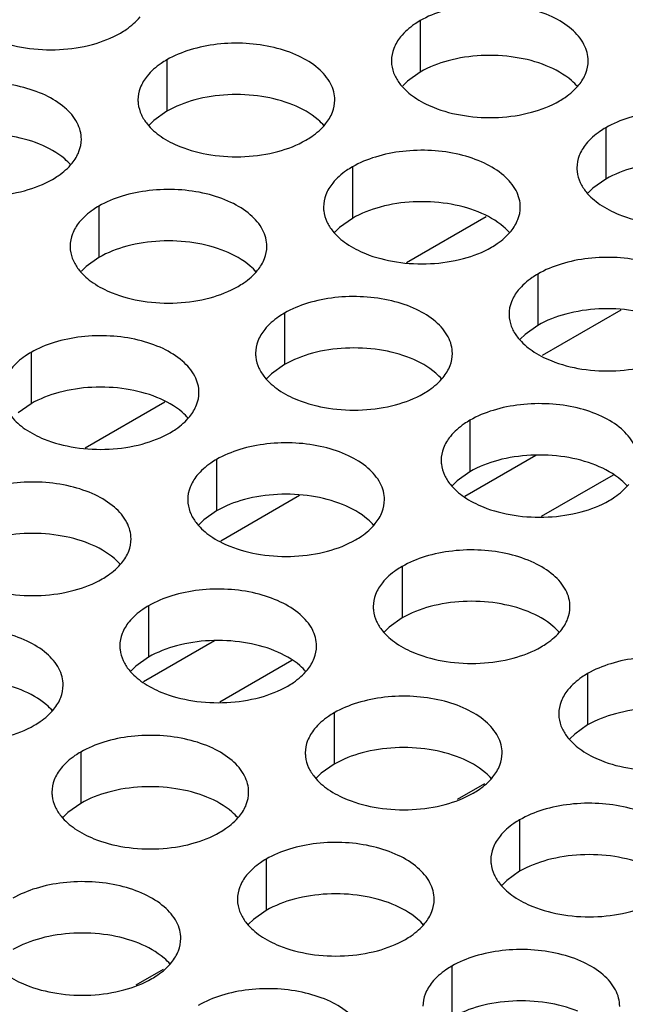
# Model space of a CAD drawing. Header units: inches. Extents: x 0 to 34, y 0 to 22.
# Tile 68 of 155: x 16.908 to 17.062, y 18.823 to 19.073. Entities that reach past the tile are written whole.
import ezdxf

# ---------------------------------------------------------------- set-up
doc = ezdxf.new("R2010")
doc.units = ezdxf.units.IN
doc.header["$LTSCALE"] = 1.87
doc.header["$MEASUREMENT"] = 0
doc.layers.get('0').update_dxf_attribs({"linetype": 'CONTINUOUS'})
doc.layers.add('02___PRT_ALL_AXES', color=7, linetype='CONTINUOUS')

msp = doc.modelspace()

# ---------------------------------------------------------------- linework, layer by layer
at = {"color": 7, "linetype": 'CONTINUOUS'}
for p, q in [((17.00654, 19.01113), (17.02678, 19.02281)), ((17.06099, 18.99902), (17.04099, 18.98747)), ((16.92489, 18.96398), (16.94513, 18.97567)), ((17.03939, 18.96205), (17.02137, 18.95165)), ((17.05902, 18.95706), (17.04075, 18.94651)), ((16.97934, 18.95187), (16.95934, 18.94032)), ((16.95774, 18.91491), (16.93972, 18.90451)), ((16.97737, 18.90991), (16.95911, 18.89937)), ((17.02635, 18.87858), (17.01945, 18.87459)), ((16.9447, 18.83143), (16.9378, 18.82745))]:
    msp.add_line(p, q, dxfattribs=at)
at = {"layer": '02___PRT_ALL_AXES', "color": 7, "linetype": 'CONTINUOUS'}
for p, q in [((17.01003, 19.07259), (17.01003, 19.05952)), ((16.94564, 19.06263), (16.94564, 19.04956)), ((17.01003, 19.05952), (17.00678, 19.05721)), ((17.00678, 19.05721), (17.00557, 19.05602)), ((16.94564, 19.04956), (16.94238, 19.04725)), ((16.94238, 19.04725), (16.94117, 19.04605)), ((17.05717, 19.04537), (17.05717, 19.03231)), ((16.99278, 19.03541), (16.99278, 19.02234)), ((17.05717, 19.03231), (17.05392, 19.02999)), ((17.05392, 19.02999), (17.05271, 19.0288)), ((16.92838, 19.02544), (16.92838, 19.01238)), ((16.99278, 19.02234), (16.98952, 19.02003)), ((16.98952, 19.02003), (16.98831, 19.01884)), ((16.92838, 19.01238), (16.92513, 19.01006)), ((16.92513, 19.01006), (16.92392, 19.00887)), ((17.03992, 19.00819), (17.03992, 18.99513)), ((16.97552, 18.99823), (16.97552, 18.98516)), ((17.03992, 18.99513), (17.03666, 18.99281)), ((17.03666, 18.99281), (17.03545, 18.99162)), ((16.91113, 18.98826), (16.91113, 18.9752)), ((16.97552, 18.98516), (16.97227, 18.98285)), ((16.97227, 18.98285), (16.97106, 18.98166)), ((16.91113, 18.9752), (16.90787, 18.97288)), ((17.02266, 18.97101), (17.02266, 18.95794)), ((16.95827, 18.96105), (16.95827, 18.94798)), ((17.02266, 18.95794), (17.01941, 18.95563)), ((17.01941, 18.95563), (17.0182, 18.95444)), ((16.95827, 18.94798), (16.95501, 18.94567)), ((16.95501, 18.94567), (16.9538, 18.94447)), ((17.00541, 18.93383), (17.00541, 18.92076)), ((16.94101, 18.92386), (16.94101, 18.9108)), ((17.00541, 18.92076), (17.00215, 18.91845)), ((17.00215, 18.91845), (17.00094, 18.91726)), ((16.94101, 18.9108), (16.93776, 18.90848)), ((16.93776, 18.90848), (16.93655, 18.90729)), ((17.05255, 18.90661), (17.05255, 18.89355)), ((16.98815, 18.89665), (16.98815, 18.88358)), ((17.05255, 18.89355), (17.04929, 18.89123)), ((17.04929, 18.89123), (17.04808, 18.89004)), ((16.92376, 18.88668), (16.92376, 18.87362)), ((16.98815, 18.88358), (16.9849, 18.88127)), ((16.9849, 18.88127), (16.98369, 18.88008)), ((16.92376, 18.87362), (16.9205, 18.8713)), ((16.9205, 18.8713), (16.91929, 18.87011)), ((17.03529, 18.86943), (17.03529, 18.85636)), ((16.9709, 18.85947), (16.9709, 18.8464)), ((17.03529, 18.85636), (17.03204, 18.85405)), ((17.03204, 18.85405), (17.03083, 18.85286)), ((16.9709, 18.8464), (16.96764, 18.84409)), ((16.96764, 18.84409), (16.96643, 18.84289)), ((17.01804, 18.83225), (17.01804, 18.81918))]:
    msp.add_line(p, q, dxfattribs=at)
at = {"layer": '02___PRT_ALL_AXES', "color": 3, "linetype": 'CONTINUOUS'}
for points, knots in [([(17.05271, 19.06237), (17.05271, 19.06308), (17.05252, 19.06454), (17.05137, 19.06745), (17.04844, 19.07081), (17.04342, 19.07386), (17.03716, 19.07596), (17.03013, 19.07695), (17.0229, 19.07675), (17.01607, 19.07538), (17.01188, 19.07366), (17.01003, 19.07259)], [0, 0, 0, 0, 0.042883, 0.087524, 0.186914, 0.304219, 0.43794, 0.582356, 0.729558, 0.871282, 1, 1, 1, 1]), ([(16.93385, 19.06943), (16.93435, 19.06972), (16.93618, 19.07087), (16.93784, 19.07231), (16.93883, 19.07354)], [0, 0, 0, 0, 0.268123, 1, 1, 1, 1]), ([(17.01003, 19.07259), (17.00953, 19.0723), (17.0077, 19.07115), (17.00604, 19.06971), (17.00505, 19.06848)], [0, 0, 0, 0, 0.268123, 1, 1, 1, 1]), ([(16.90183, 19.06781), (16.90435, 19.06679), (16.90983, 19.06538), (16.91831, 19.06497), (16.92654, 19.06619), (16.93164, 19.06815), (16.93385, 19.06943)], [0, 0, 0, 0, 0.247189, 0.509885, 0.767301, 1, 1, 1, 1]), ([(16.98831, 19.05241), (16.98831, 19.05312), (16.98812, 19.05458), (16.98697, 19.05749), (16.98405, 19.06085), (16.97903, 19.0639), (16.97276, 19.066), (16.96573, 19.06699), (16.95851, 19.06679), (16.95168, 19.06542), (16.94749, 19.06369), (16.94564, 19.06263)], [0, 0, 0, 0, 0.042883, 0.087524, 0.186914, 0.304219, 0.43794, 0.582356, 0.729558, 0.871282, 1, 1, 1, 1]), ([(17.00505, 19.06848), (17.00433, 19.06759), (17.00315, 19.06567), (17.00271, 19.06345), (17.00271, 19.06239)], [0, 0, 0, 0, 0.520681, 1, 1, 1, 1]), ([(16.94564, 19.06263), (16.94513, 19.06234), (16.94331, 19.06119), (16.94165, 19.05975), (16.94066, 19.05852)], [0, 0, 0, 0, 0.268123, 1, 1, 1, 1]), ([(17.00271, 19.06239), (17.00271, 19.06207), (17.00278, 19.06079), (17.00315, 19.05953), (17.00356, 19.05865)], [0, 0, 0, 0, 0.245663, 1, 1, 1, 1]), ([(17.05037, 19.05628), (17.05109, 19.05717), (17.05226, 19.05909), (17.05271, 19.06131), (17.05271, 19.06237)], [0, 0, 0, 0, 0.520681, 1, 1, 1, 1]), ([(16.92392, 19.04245), (16.92392, 19.04316), (16.92373, 19.04462), (16.92258, 19.04753), (16.91965, 19.05089), (16.91463, 19.05394), (16.90837, 19.05604), (16.90134, 19.05702), (16.89411, 19.05683), (16.88728, 19.05546), (16.88309, 19.05373), (16.88124, 19.05266)], [0, 0, 0, 0, 0.042883, 0.087524, 0.186914, 0.304219, 0.43794, 0.582356, 0.729558, 0.871282, 1, 1, 1, 1]), ([(16.94066, 19.05852), (16.93993, 19.05762), (16.93876, 19.05571), (16.93831, 19.05349), (16.93831, 19.05243)], [0, 0, 0, 0, 0.520681, 1, 1, 1, 1]), ([(17.00356, 19.05865), (17.00395, 19.0578), (17.00533, 19.05567), (17.00864, 19.05279), (17.01169, 19.05124), (17.01337, 19.05056)], [0, 0, 0, 0, 0.215502, 0.580331, 1, 1, 1, 1]), ([(17.04539, 19.05217), (17.04589, 19.05246), (17.04771, 19.05361), (17.04937, 19.05505), (17.05037, 19.05628)], [0, 0, 0, 0, 0.268123, 1, 1, 1, 1]), ([(16.93831, 19.05243), (16.93831, 19.05211), (16.93839, 19.05083), (16.93876, 19.04956), (16.93917, 19.04868)], [0, 0, 0, 0, 0.245663, 1, 1, 1, 1]), ([(16.98597, 19.04632), (16.98669, 19.04721), (16.98787, 19.04913), (16.98831, 19.05135), (16.98831, 19.05241)], [0, 0, 0, 0, 0.520681, 1, 1, 1, 1]), ([(17.01337, 19.05056), (17.01589, 19.04954), (17.02137, 19.04813), (17.02984, 19.04772), (17.03808, 19.04894), (17.04317, 19.0509), (17.04539, 19.05217)], [0, 0, 0, 0, 0.247189, 0.509885, 0.767301, 1, 1, 1, 1]), ([(17.09985, 19.03515), (17.09985, 19.03586), (17.09966, 19.03732), (17.09851, 19.04024), (17.09559, 19.0436), (17.09056, 19.04665), (17.0843, 19.04875), (17.07727, 19.04973), (17.07004, 19.04953), (17.06321, 19.04817), (17.05902, 19.04644), (17.05717, 19.04537)], [0, 0, 0, 0, 0.042883, 0.087524, 0.186914, 0.304219, 0.43794, 0.582356, 0.729558, 0.871282, 1, 1, 1, 1]), ([(16.93917, 19.04868), (16.93956, 19.04784), (16.94094, 19.04571), (16.94425, 19.04283), (16.94729, 19.04127), (16.94897, 19.04059)], [0, 0, 0, 0, 0.215502, 0.580331, 1, 1, 1, 1]), ([(16.98099, 19.04221), (16.98149, 19.0425), (16.98332, 19.04365), (16.98498, 19.04509), (16.98597, 19.04632)], [0, 0, 0, 0, 0.268123, 1, 1, 1, 1]), ([(17.05717, 19.04537), (17.05667, 19.04508), (17.05484, 19.04393), (17.05318, 19.04249), (17.05219, 19.04126)], [0, 0, 0, 0, 0.268123, 1, 1, 1, 1]), ([(16.92158, 19.03636), (16.9223, 19.03725), (16.92347, 19.03917), (16.92392, 19.04139), (16.92392, 19.04245)], [0, 0, 0, 0, 0.520681, 1, 1, 1, 1]), ([(16.94897, 19.04059), (16.95149, 19.03958), (16.95698, 19.03816), (16.96545, 19.03776), (16.97368, 19.03897), (16.97878, 19.04093), (16.98099, 19.04221)], [0, 0, 0, 0, 0.247189, 0.509885, 0.767301, 1, 1, 1, 1]), ([(17.03545, 19.02519), (17.03545, 19.0259), (17.03526, 19.02736), (17.03411, 19.03027), (17.03119, 19.03363), (17.02617, 19.03668), (17.0199, 19.03878), (17.01288, 19.03977), (17.00565, 19.03957), (16.99882, 19.0382), (16.99463, 19.03648), (16.99278, 19.03541)], [0, 0, 0, 0, 0.042883, 0.087524, 0.186914, 0.304219, 0.43794, 0.582356, 0.729558, 0.871282, 1, 1, 1, 1]), ([(17.05219, 19.04126), (17.05147, 19.04037), (17.05029, 19.03845), (17.04985, 19.03623), (17.04985, 19.03517)], [0, 0, 0, 0, 0.520681, 1, 1, 1, 1]), ([(16.9166, 19.03225), (16.9171, 19.03254), (16.91892, 19.03369), (16.92058, 19.03513), (16.92158, 19.03636)], [0, 0, 0, 0, 0.268123, 1, 1, 1, 1]), ([(16.99278, 19.03541), (16.99228, 19.03512), (16.99045, 19.03397), (16.98879, 19.03253), (16.9878, 19.0313)], [0, 0, 0, 0, 0.268123, 1, 1, 1, 1]), ([(17.04985, 19.03517), (17.04985, 19.03486), (17.04992, 19.03357), (17.05029, 19.03231), (17.0507, 19.03143)], [0, 0, 0, 0, 0.245663, 1, 1, 1, 1]), ([(16.88458, 19.03063), (16.8871, 19.02961), (16.89258, 19.0282), (16.90105, 19.02779), (16.90929, 19.02901), (16.91438, 19.03097), (16.9166, 19.03225)], [0, 0, 0, 0, 0.247189, 0.509885, 0.767301, 1, 1, 1, 1]), ([(16.97106, 19.01523), (16.97106, 19.01594), (16.97087, 19.0174), (16.96972, 19.02031), (16.9668, 19.02367), (16.96177, 19.02672), (16.95551, 19.02882), (16.94848, 19.02981), (16.94125, 19.02961), (16.93442, 19.02824), (16.93023, 19.02651), (16.92838, 19.02544)], [0, 0, 0, 0, 0.042883, 0.087524, 0.186914, 0.304219, 0.43794, 0.582356, 0.729558, 0.871282, 1, 1, 1, 1]), ([(16.9878, 19.0313), (16.98707, 19.03041), (16.9859, 19.02849), (16.98546, 19.02627), (16.98545, 19.02521)], [0, 0, 0, 0, 0.520681, 1, 1, 1, 1]), ([(17.0507, 19.03143), (17.05109, 19.03058), (17.05247, 19.02845), (17.05578, 19.02558), (17.05883, 19.02402), (17.06051, 19.02334)], [0, 0, 0, 0, 0.215502, 0.580331, 1, 1, 1, 1]), ([(16.92838, 19.02544), (16.92788, 19.02516), (16.92605, 19.02401), (16.92439, 19.02257), (16.9234, 19.02134)], [0, 0, 0, 0, 0.268123, 1, 1, 1, 1]), ([(16.98545, 19.02521), (16.98545, 19.02489), (16.98553, 19.02361), (16.9859, 19.02234), (16.98631, 19.02146)], [0, 0, 0, 0, 0.245663, 1, 1, 1, 1]), ([(17.03311, 19.0191), (17.03383, 19.01999), (17.03501, 19.02191), (17.03545, 19.02413), (17.03545, 19.02519)], [0, 0, 0, 0, 0.520681, 1, 1, 1, 1]), ([(17.06051, 19.02334), (17.06303, 19.02232), (17.06851, 19.02091), (17.07698, 19.0205), (17.08522, 19.02172), (17.09031, 19.02368), (17.09253, 19.02496)], [0, 0, 0, 0, 0.247189, 0.509885, 0.767301, 1, 1, 1, 1]), ([(16.9234, 19.02134), (16.92268, 19.02044), (16.9215, 19.01853), (16.92106, 19.01631), (16.92106, 19.01525)], [0, 0, 0, 0, 0.520681, 1, 1, 1, 1]), ([(16.98631, 19.02146), (16.9867, 19.02062), (16.98808, 19.01849), (16.99139, 19.01561), (16.99443, 19.01406), (16.99611, 19.01338)], [0, 0, 0, 0, 0.215502, 0.580331, 1, 1, 1, 1]), ([(17.02813, 19.01499), (17.02863, 19.01528), (17.03046, 19.01643), (17.03212, 19.01787), (17.03311, 19.0191)], [0, 0, 0, 0, 0.268123, 1, 1, 1, 1]), ([(16.92106, 19.01525), (16.92106, 19.01493), (16.92113, 19.01365), (16.9215, 19.01238), (16.92191, 19.0115)], [0, 0, 0, 0, 0.245663, 1, 1, 1, 1]), ([(16.96872, 19.00914), (16.96944, 19.01003), (16.97061, 19.01195), (16.97106, 19.01417), (16.97106, 19.01523)], [0, 0, 0, 0, 0.520681, 1, 1, 1, 1]), ([(16.99611, 19.01338), (16.99863, 19.01236), (17.00412, 19.01095), (17.01259, 19.01054), (17.02082, 19.01176), (17.02592, 19.01371), (17.02813, 19.01499)], [0, 0, 0, 0, 0.247189, 0.509885, 0.767301, 1, 1, 1, 1]), ([(17.08259, 18.99797), (17.08259, 18.99868), (17.08241, 19.00014), (17.08125, 19.00305), (17.07833, 19.00642), (17.07331, 19.00946), (17.06704, 19.01156), (17.06002, 19.01255), (17.05279, 19.01235), (17.04596, 19.01099), (17.04177, 19.00926), (17.03992, 19.00819)], [0, 0, 0, 0, 0.042883, 0.087524, 0.186914, 0.304219, 0.43794, 0.582356, 0.729558, 0.871282, 1, 1, 1, 1]), ([(16.92191, 19.0115), (16.9223, 19.01066), (16.92368, 19.00853), (16.92699, 19.00565), (16.93004, 19.00409), (16.93172, 19.00341)], [0, 0, 0, 0, 0.215502, 0.580331, 1, 1, 1, 1]), ([(16.96374, 19.00503), (16.96424, 19.00532), (16.96606, 19.00647), (16.96772, 19.00791), (16.96872, 19.00914)], [0, 0, 0, 0, 0.268123, 1, 1, 1, 1]), ([(17.03992, 19.00819), (17.03942, 19.0079), (17.03759, 19.00675), (17.03593, 19.00531), (17.03494, 19.00408)], [0, 0, 0, 0, 0.268123, 1, 1, 1, 1]), ([(16.93172, 19.00341), (16.93424, 19.0024), (16.93972, 19.00098), (16.94819, 19.00057), (16.95643, 19.00179), (16.96152, 19.00375), (16.96374, 19.00503)], [0, 0, 0, 0, 0.247189, 0.509885, 0.767301, 1, 1, 1, 1]), ([(17.03494, 19.00408), (17.03421, 19.00319), (17.03304, 19.00127), (17.0326, 18.99905), (17.0326, 18.99799)], [0, 0, 0, 0, 0.520681, 1, 1, 1, 1]), ([(17.0182, 18.98801), (17.0182, 18.98872), (17.01801, 18.99018), (17.01686, 18.99309), (17.01394, 18.99645), (17.00891, 18.9995), (17.00265, 19.0016), (16.99562, 19.00259), (16.98839, 19.00239), (16.98156, 19.00102), (16.97737, 18.99929), (16.97552, 18.99823)], [0, 0, 0, 0, 0.042883, 0.087524, 0.186914, 0.304219, 0.43794, 0.582356, 0.729558, 0.871282, 1, 1, 1, 1]), ([(16.97552, 18.99823), (16.97502, 18.99794), (16.97319, 18.99679), (16.97153, 18.99535), (16.97054, 18.99412)], [0, 0, 0, 0, 0.268123, 1, 1, 1, 1]), ([(17.0326, 18.99799), (17.0326, 18.99768), (17.03267, 18.99639), (17.03304, 18.99513), (17.03345, 18.99425)], [0, 0, 0, 0, 0.245663, 1, 1, 1, 1]), ([(16.97054, 18.99412), (16.96982, 18.99323), (16.96864, 18.99131), (16.9682, 18.98909), (16.9682, 18.98803)], [0, 0, 0, 0, 0.520681, 1, 1, 1, 1]), ([(17.03345, 18.99425), (17.03384, 18.9934), (17.03522, 18.99127), (17.03853, 18.9884), (17.04157, 18.98684), (17.04326, 18.98616)], [0, 0, 0, 0, 0.215502, 0.580331, 1, 1, 1, 1]), ([(16.9538, 18.97805), (16.9538, 18.97876), (16.95362, 18.98022), (16.95246, 18.98313), (16.94954, 18.98649), (16.94452, 18.98954), (16.93825, 18.99164), (16.93123, 18.99263), (16.924, 18.99243), (16.91717, 18.99106), (16.91298, 18.98933), (16.91113, 18.98826)], [0, 0, 0, 0, 0.042883, 0.087524, 0.186914, 0.304219, 0.43794, 0.582356, 0.729558, 0.871282, 1, 1, 1, 1]), ([(16.91113, 18.98826), (16.91063, 18.98797), (16.9088, 18.98683), (16.90714, 18.98539), (16.90615, 18.98416)], [0, 0, 0, 0, 0.268123, 1, 1, 1, 1]), ([(16.9682, 18.98803), (16.9682, 18.98771), (16.96827, 18.98643), (16.96864, 18.98516), (16.96905, 18.98428)], [0, 0, 0, 0, 0.245663, 1, 1, 1, 1]), ([(17.01586, 18.98192), (17.01658, 18.98281), (17.01776, 18.98473), (17.0182, 18.98695), (17.0182, 18.98801)], [0, 0, 0, 0, 0.520681, 1, 1, 1, 1]), ([(17.04326, 18.98616), (17.04577, 18.98514), (17.05126, 18.98373), (17.05973, 18.98332), (17.06796, 18.98454), (17.07306, 18.9865), (17.07527, 18.98777)], [0, 0, 0, 0, 0.247189, 0.509885, 0.767301, 1, 1, 1, 1]), ([(16.96905, 18.98428), (16.96944, 18.98344), (16.97082, 18.98131), (16.97413, 18.97843), (16.97718, 18.97688), (16.97886, 18.9762)], [0, 0, 0, 0, 0.215502, 0.580331, 1, 1, 1, 1]), ([(17.01088, 18.97781), (17.01138, 18.9781), (17.0132, 18.97925), (17.01486, 18.98069), (17.01586, 18.98192)], [0, 0, 0, 0, 0.268123, 1, 1, 1, 1]), ([(16.95146, 18.97196), (16.95218, 18.97285), (16.95336, 18.97477), (16.9538, 18.97699), (16.9538, 18.97805)], [0, 0, 0, 0, 0.520681, 1, 1, 1, 1]), ([(16.97886, 18.9762), (16.98138, 18.97518), (16.98686, 18.97377), (16.99533, 18.97336), (17.00357, 18.97458), (17.00866, 18.97653), (17.01088, 18.97781)], [0, 0, 0, 0, 0.247189, 0.509885, 0.767301, 1, 1, 1, 1]), ([(16.90466, 18.97432), (16.90505, 18.97348), (16.90643, 18.97134), (16.90974, 18.96847), (16.91278, 18.96691), (16.91446, 18.96623)], [0, 0, 0, 0, 0.215502, 0.580331, 1, 1, 1, 1]), ([(17.06534, 18.96079), (17.06534, 18.9615), (17.06515, 18.96296), (17.064, 18.96587), (17.06108, 18.96923), (17.05606, 18.97228), (17.04979, 18.97438), (17.04276, 18.97537), (17.03554, 18.97517), (17.0287, 18.9738), (17.02451, 18.97208), (17.02266, 18.97101)], [0, 0, 0, 0, 0.042883, 0.087524, 0.186914, 0.304219, 0.43794, 0.582356, 0.729558, 0.871282, 1, 1, 1, 1]), ([(16.94648, 18.96785), (16.94698, 18.96814), (16.94881, 18.96929), (16.95047, 18.97073), (16.95146, 18.97196)], [0, 0, 0, 0, 0.268123, 1, 1, 1, 1]), ([(17.02266, 18.97101), (17.02216, 18.97072), (17.02034, 18.96957), (17.01868, 18.96813), (17.01768, 18.9669)], [0, 0, 0, 0, 0.268123, 1, 1, 1, 1]), ([(16.91446, 18.96623), (16.91698, 18.96521), (16.92247, 18.9638), (16.93094, 18.96339), (16.93917, 18.96461), (16.94427, 18.96657), (16.94648, 18.96785)], [0, 0, 0, 0, 0.247189, 0.509885, 0.767301, 1, 1, 1, 1]), ([(17.01768, 18.9669), (17.01696, 18.96601), (17.01578, 18.96409), (17.01534, 18.96187), (17.01534, 18.96081)], [0, 0, 0, 0, 0.520681, 1, 1, 1, 1]), ([(17.00094, 18.95083), (17.00094, 18.95154), (17.00076, 18.953), (16.9996, 18.95591), (16.99668, 18.95927), (16.99166, 18.96232), (16.98539, 18.96442), (16.97837, 18.96541), (16.97114, 18.96521), (16.96431, 18.96384), (16.96012, 18.96211), (16.95827, 18.96105)], [0, 0, 0, 0, 0.042883, 0.087524, 0.186914, 0.304219, 0.43794, 0.582356, 0.729558, 0.871282, 1, 1, 1, 1]), ([(16.95827, 18.96105), (16.95777, 18.96076), (16.95594, 18.95961), (16.95428, 18.95817), (16.95329, 18.95694)], [0, 0, 0, 0, 0.268123, 1, 1, 1, 1]), ([(17.01534, 18.96081), (17.01534, 18.96049), (17.01541, 18.95921), (17.01578, 18.95795), (17.01619, 18.95706)], [0, 0, 0, 0, 0.245663, 1, 1, 1, 1]), ([(16.95329, 18.95694), (16.95256, 18.95604), (16.95139, 18.95413), (16.95095, 18.95191), (16.95095, 18.95085)], [0, 0, 0, 0, 0.520681, 1, 1, 1, 1]), ([(17.01619, 18.95706), (17.01658, 18.95622), (17.01796, 18.95409), (17.02127, 18.95121), (17.02432, 18.94966), (17.026, 18.94898)], [0, 0, 0, 0, 0.215502, 0.580331, 1, 1, 1, 1]), ([(16.93655, 18.94087), (16.93655, 18.94158), (16.93636, 18.94304), (16.93521, 18.94595), (16.93229, 18.94931), (16.92727, 18.95236), (16.921, 18.95446), (16.91397, 18.95544), (16.90674, 18.95525), (16.89991, 18.95388), (16.89572, 18.95215), (16.89387, 18.95108)], [0, 0, 0, 0, 0.042883, 0.087524, 0.186914, 0.304219, 0.43794, 0.582356, 0.729558, 0.871282, 1, 1, 1, 1]), ([(17.05802, 18.95059), (17.05852, 18.95088), (17.06034, 18.95203), (17.062, 18.95347), (17.063, 18.9547)], [0, 0, 0, 0, 0.268123, 1, 1, 1, 1]), ([(16.95095, 18.95085), (16.95095, 18.95053), (16.95102, 18.94925), (16.95139, 18.94798), (16.9518, 18.9471)], [0, 0, 0, 0, 0.245663, 1, 1, 1, 1]), ([(16.9986, 18.94474), (16.99933, 18.94563), (17.0005, 18.94755), (17.00094, 18.94977), (17.00094, 18.95083)], [0, 0, 0, 0, 0.520681, 1, 1, 1, 1]), ([(17.026, 18.94898), (17.02852, 18.94796), (17.034, 18.94655), (17.04247, 18.94614), (17.05071, 18.94736), (17.0558, 18.94932), (17.05802, 18.95059)], [0, 0, 0, 0, 0.247189, 0.509885, 0.767301, 1, 1, 1, 1]), ([(16.9518, 18.9471), (16.95219, 18.94626), (16.95357, 18.94413), (16.95688, 18.94125), (16.95992, 18.93969), (16.96161, 18.93901)], [0, 0, 0, 0, 0.215502, 0.580331, 1, 1, 1, 1]), ([(16.99362, 18.94063), (16.99412, 18.94092), (16.99595, 18.94207), (16.99761, 18.94351), (16.9986, 18.94474)], [0, 0, 0, 0, 0.268123, 1, 1, 1, 1]), ([(16.93421, 18.93478), (16.93493, 18.93567), (16.93611, 18.93759), (16.93655, 18.93981), (16.93655, 18.94087)], [0, 0, 0, 0, 0.520681, 1, 1, 1, 1]), ([(16.96161, 18.93901), (16.96412, 18.938), (16.96961, 18.93658), (16.97808, 18.93618), (16.98631, 18.93739), (16.99141, 18.93935), (16.99362, 18.94063)], [0, 0, 0, 0, 0.247189, 0.509885, 0.767301, 1, 1, 1, 1]), ([(17.04808, 18.92361), (17.04808, 18.92432), (17.0479, 18.92578), (17.04675, 18.92869), (17.04382, 18.93205), (17.0388, 18.9351), (17.03253, 18.9372), (17.02551, 18.93819), (17.01828, 18.93799), (17.01145, 18.93662), (17.00726, 18.9349), (17.00541, 18.93383)], [0, 0, 0, 0, 0.042883, 0.087524, 0.186914, 0.304219, 0.43794, 0.582356, 0.729558, 0.871282, 1, 1, 1, 1]), ([(16.92923, 18.93067), (16.92973, 18.93096), (16.93155, 18.93211), (16.93321, 18.93355), (16.93421, 18.93478)], [0, 0, 0, 0, 0.268123, 1, 1, 1, 1]), ([(17.00541, 18.93383), (17.00491, 18.93354), (17.00308, 18.93239), (17.00142, 18.93095), (17.00043, 18.92972)], [0, 0, 0, 0, 0.268123, 1, 1, 1, 1]), ([(16.89721, 18.92905), (16.89973, 18.92803), (16.90521, 18.92662), (16.91368, 18.92621), (16.92192, 18.92743), (16.92701, 18.92939), (16.92923, 18.93067)], [0, 0, 0, 0, 0.247189, 0.509885, 0.767301, 1, 1, 1, 1]), ([(17.00043, 18.92972), (16.9997, 18.92883), (16.99853, 18.92691), (16.99809, 18.92469), (16.99809, 18.92363)], [0, 0, 0, 0, 0.520681, 1, 1, 1, 1]), ([(16.98369, 18.91365), (16.98369, 18.91436), (16.9835, 18.91582), (16.98235, 18.91873), (16.97943, 18.92209), (16.97441, 18.92514), (16.96814, 18.92724), (16.96111, 18.92823), (16.95389, 18.92803), (16.94706, 18.92666), (16.94286, 18.92493), (16.94101, 18.92386)], [0, 0, 0, 0, 0.042883, 0.087524, 0.186914, 0.304219, 0.43794, 0.582356, 0.729558, 0.871282, 1, 1, 1, 1]), ([(16.94101, 18.92386), (16.94051, 18.92357), (16.93869, 18.92243), (16.93703, 18.92099), (16.93603, 18.91976)], [0, 0, 0, 0, 0.268123, 1, 1, 1, 1]), ([(16.99809, 18.92363), (16.99809, 18.92331), (16.99816, 18.92203), (16.99853, 18.92076), (16.99894, 18.91988)], [0, 0, 0, 0, 0.245663, 1, 1, 1, 1]), ([(17.04574, 18.91752), (17.04647, 18.91841), (17.04764, 18.92033), (17.04808, 18.92255), (17.04808, 18.92361)], [0, 0, 0, 0, 0.520681, 1, 1, 1, 1]), ([(16.93603, 18.91976), (16.93531, 18.91886), (16.93413, 18.91695), (16.93369, 18.91473), (16.93369, 18.91367)], [0, 0, 0, 0, 0.520681, 1, 1, 1, 1]), ([(16.99894, 18.91988), (16.99933, 18.91904), (17.00071, 18.91691), (17.00402, 18.91403), (17.00706, 18.91248), (17.00875, 18.9118)], [0, 0, 0, 0, 0.215502, 0.580331, 1, 1, 1, 1]), ([(16.91929, 18.90369), (16.91929, 18.9044), (16.91911, 18.90586), (16.91796, 18.90877), (16.91503, 18.91213), (16.91001, 18.91518), (16.90374, 18.91728), (16.89672, 18.91826), (16.88949, 18.91807), (16.88266, 18.9167), (16.87847, 18.91497), (16.87662, 18.9139)], [0, 0, 0, 0, 0.042883, 0.087524, 0.186914, 0.304219, 0.43794, 0.582356, 0.729558, 0.871282, 1, 1, 1, 1]), ([(17.04076, 18.91341), (17.04126, 18.9137), (17.04309, 18.91485), (17.04475, 18.91629), (17.04574, 18.91752)], [0, 0, 0, 0, 0.268123, 1, 1, 1, 1]), ([(16.93369, 18.91367), (16.93369, 18.91335), (16.93376, 18.91207), (16.93413, 18.9108), (16.93454, 18.90992)], [0, 0, 0, 0, 0.245663, 1, 1, 1, 1]), ([(16.98135, 18.90756), (16.98207, 18.90845), (16.98325, 18.91037), (16.98369, 18.91259), (16.98369, 18.91365)], [0, 0, 0, 0, 0.520681, 1, 1, 1, 1]), ([(17.00875, 18.9118), (17.01126, 18.91078), (17.01675, 18.90937), (17.02522, 18.90896), (17.03345, 18.91018), (17.03855, 18.91213), (17.04076, 18.91341)], [0, 0, 0, 0, 0.247189, 0.509885, 0.767301, 1, 1, 1, 1]), ([(16.93454, 18.90992), (16.93493, 18.90908), (16.93631, 18.90694), (16.93962, 18.90407), (16.94267, 18.90251), (16.94435, 18.90183)], [0, 0, 0, 0, 0.215502, 0.580331, 1, 1, 1, 1]), ([(17.09522, 18.89639), (17.09523, 18.8971), (17.09504, 18.89856), (17.09389, 18.90147), (17.09096, 18.90484), (17.08594, 18.90788), (17.07967, 18.90998), (17.07265, 18.91097), (17.06542, 18.91077), (17.05859, 18.90941), (17.0544, 18.90768), (17.05255, 18.90661)], [0, 0, 0, 0, 0.042883, 0.087524, 0.186914, 0.304219, 0.43794, 0.582356, 0.729558, 0.871282, 1, 1, 1, 1]), ([(16.97637, 18.90345), (16.97687, 18.90374), (16.97869, 18.90489), (16.98035, 18.90633), (16.98135, 18.90756)], [0, 0, 0, 0, 0.268123, 1, 1, 1, 1]), ([(17.05255, 18.90661), (17.05205, 18.90632), (17.05022, 18.90517), (17.04856, 18.90373), (17.04757, 18.9025)], [0, 0, 0, 0, 0.268123, 1, 1, 1, 1]), ([(16.91695, 18.89759), (16.91768, 18.89849), (16.91885, 18.9004), (16.91929, 18.90263), (16.91929, 18.90369)], [0, 0, 0, 0, 0.520681, 1, 1, 1, 1]), ([(16.94435, 18.90183), (16.94687, 18.90082), (16.95235, 18.8994), (16.96082, 18.89899), (16.96906, 18.90021), (16.97415, 18.90217), (16.97637, 18.90345)], [0, 0, 0, 0, 0.247189, 0.509885, 0.767301, 1, 1, 1, 1]), ([(17.04757, 18.9025), (17.04685, 18.90161), (17.04567, 18.89969), (17.04523, 18.89747), (17.04523, 18.89641)], [0, 0, 0, 0, 0.520681, 1, 1, 1, 1]), ([(17.03083, 18.88643), (17.03083, 18.88714), (17.03064, 18.8886), (17.02949, 18.89151), (17.02657, 18.89487), (17.02155, 18.89792), (17.01528, 18.90002), (17.00825, 18.90101), (17.00103, 18.90081), (16.9942, 18.89944), (16.99, 18.89771), (16.98815, 18.89665)], [0, 0, 0, 0, 0.042883, 0.087524, 0.186914, 0.304219, 0.43794, 0.582356, 0.729558, 0.871282, 1, 1, 1, 1]), ([(16.91197, 18.89349), (16.91247, 18.89378), (16.9143, 18.89492), (16.91596, 18.89637), (16.91695, 18.89759)], [0, 0, 0, 0, 0.268123, 1, 1, 1, 1]), ([(16.98815, 18.89665), (16.98765, 18.89636), (16.98583, 18.89521), (16.98417, 18.89377), (16.98317, 18.89254)], [0, 0, 0, 0, 0.268123, 1, 1, 1, 1]), ([(17.04523, 18.89641), (17.04523, 18.8961), (17.0453, 18.89481), (17.04567, 18.89355), (17.04608, 18.89267)], [0, 0, 0, 0, 0.245663, 1, 1, 1, 1]), ([(16.87996, 18.89187), (16.88247, 18.89085), (16.88796, 18.88944), (16.89643, 18.88903), (16.90466, 18.89025), (16.90976, 18.89221), (16.91197, 18.89349)], [0, 0, 0, 0, 0.247189, 0.509885, 0.767301, 1, 1, 1, 1]), ([(16.98317, 18.89254), (16.98245, 18.89165), (16.98127, 18.88973), (16.98083, 18.88751), (16.98083, 18.88645)], [0, 0, 0, 0, 0.520681, 1, 1, 1, 1]), ([(17.04608, 18.89267), (17.04647, 18.89182), (17.04785, 18.88969), (17.05116, 18.88682), (17.0542, 18.88526), (17.05589, 18.88458)], [0, 0, 0, 0, 0.215502, 0.580331, 1, 1, 1, 1]), ([(16.96643, 18.87647), (16.96643, 18.87718), (16.96625, 18.87864), (16.9651, 18.88155), (16.96217, 18.88491), (16.95715, 18.88796), (16.95088, 18.89006), (16.94386, 18.89105), (16.93663, 18.89085), (16.9298, 18.88948), (16.92561, 18.88775), (16.92376, 18.88668)], [0, 0, 0, 0, 0.042883, 0.087524, 0.186914, 0.304219, 0.43794, 0.582356, 0.729558, 0.871282, 1, 1, 1, 1]), ([(16.92376, 18.88668), (16.92326, 18.88639), (16.92143, 18.88525), (16.91977, 18.8838), (16.91878, 18.88258)], [0, 0, 0, 0, 0.268123, 1, 1, 1, 1]), ([(16.98083, 18.88645), (16.98083, 18.88613), (16.9809, 18.88485), (16.98127, 18.88358), (16.98168, 18.8827)], [0, 0, 0, 0, 0.245663, 1, 1, 1, 1]), ([(17.02849, 18.88034), (17.02921, 18.88123), (17.03039, 18.88315), (17.03083, 18.88537), (17.03083, 18.88643)], [0, 0, 0, 0, 0.520681, 1, 1, 1, 1]), ([(17.05589, 18.88458), (17.0584, 18.88356), (17.06389, 18.88215), (17.07236, 18.88174), (17.08059, 18.88296), (17.08569, 18.88492), (17.0879, 18.88619)], [0, 0, 0, 0, 0.247189, 0.509885, 0.767301, 1, 1, 1, 1]), ([(16.91878, 18.88258), (16.91806, 18.88168), (16.91688, 18.87977), (16.91644, 18.87754), (16.91644, 18.87649)], [0, 0, 0, 0, 0.520681, 1, 1, 1, 1]), ([(16.98168, 18.8827), (16.98207, 18.88186), (16.98345, 18.87973), (16.98676, 18.87685), (16.98981, 18.8753), (16.99149, 18.87461)], [0, 0, 0, 0, 0.215502, 0.580331, 1, 1, 1, 1]), ([(17.02351, 18.87623), (17.02401, 18.87652), (17.02584, 18.87767), (17.0275, 18.87911), (17.02849, 18.88034)], [0, 0, 0, 0, 0.268123, 1, 1, 1, 1]), ([(16.91644, 18.87649), (16.91644, 18.87617), (16.91651, 18.87488), (16.91688, 18.87362), (16.91729, 18.87274)], [0, 0, 0, 0, 0.245663, 1, 1, 1, 1]), ([(16.96409, 18.87038), (16.96482, 18.87127), (16.96599, 18.87319), (16.96643, 18.87541), (16.96643, 18.87647)], [0, 0, 0, 0, 0.520681, 1, 1, 1, 1]), ([(16.99149, 18.87461), (16.99401, 18.8736), (16.99949, 18.87219), (17.00797, 18.87178), (17.0162, 18.873), (17.02129, 18.87495), (17.02351, 18.87623)], [0, 0, 0, 0, 0.247189, 0.509885, 0.767301, 1, 1, 1, 1]), ([(16.91729, 18.87274), (16.91768, 18.8719), (16.91906, 18.86976), (16.92237, 18.86689), (16.92541, 18.86533), (16.9271, 18.86465)], [0, 0, 0, 0, 0.215502, 0.580331, 1, 1, 1, 1]), ([(17.07797, 18.85921), (17.07797, 18.85992), (17.07778, 18.86138), (17.07663, 18.86429), (17.07371, 18.86765), (17.06869, 18.8707), (17.06242, 18.8728), (17.05539, 18.87379), (17.04817, 18.87359), (17.04134, 18.87222), (17.03714, 18.8705), (17.03529, 18.86943)], [0, 0, 0, 0, 0.042883, 0.087524, 0.186914, 0.304219, 0.43794, 0.582356, 0.729558, 0.871282, 1, 1, 1, 1]), ([(16.95911, 18.86627), (16.95961, 18.86656), (16.96144, 18.86771), (16.9631, 18.86915), (16.96409, 18.87038)], [0, 0, 0, 0, 0.268123, 1, 1, 1, 1]), ([(17.03529, 18.86943), (17.03479, 18.86914), (17.03297, 18.86799), (17.03131, 18.86655), (17.03031, 18.86532)], [0, 0, 0, 0, 0.268123, 1, 1, 1, 1]), ([(16.9271, 18.86465), (16.92961, 18.86363), (16.9351, 18.86222), (16.94357, 18.86181), (16.9518, 18.86303), (16.9569, 18.86499), (16.95911, 18.86627)], [0, 0, 0, 0, 0.247189, 0.509885, 0.767301, 1, 1, 1, 1]), ([(17.03031, 18.86532), (17.02959, 18.86443), (17.02842, 18.86251), (17.02797, 18.86029), (17.02797, 18.85923)], [0, 0, 0, 0, 0.520681, 1, 1, 1, 1]), ([(17.01358, 18.84925), (17.01358, 18.84996), (17.01339, 18.85142), (17.01224, 18.85433), (17.00931, 18.85769), (17.00429, 18.86074), (16.99802, 18.86284), (16.991, 18.86383), (16.98377, 18.86363), (16.97694, 18.86226), (16.97275, 18.86053), (16.9709, 18.85947)], [0, 0, 0, 0, 0.042883, 0.087524, 0.186914, 0.304219, 0.43794, 0.582356, 0.729558, 0.871282, 1, 1, 1, 1]), ([(16.9709, 18.85947), (16.9704, 18.85918), (16.96857, 18.85803), (16.96691, 18.85659), (16.96592, 18.85536)], [0, 0, 0, 0, 0.268123, 1, 1, 1, 1]), ([(17.02797, 18.85923), (17.02797, 18.85891), (17.02804, 18.85763), (17.02841, 18.85636), (17.02882, 18.85548)], [0, 0, 0, 0, 0.245663, 1, 1, 1, 1]), ([(16.96592, 18.85536), (16.9652, 18.85446), (16.96402, 18.85255), (16.96358, 18.85033), (16.96358, 18.84927)], [0, 0, 0, 0, 0.520681, 1, 1, 1, 1]), ([(17.02882, 18.85548), (17.02922, 18.85464), (17.03059, 18.85251), (17.03391, 18.84963), (17.03695, 18.84808), (17.03863, 18.8474)], [0, 0, 0, 0, 0.215502, 0.580331, 1, 1, 1, 1]), ([(16.94918, 18.83929), (16.94918, 18.84), (16.94899, 18.84146), (16.94784, 18.84437), (16.94492, 18.84773), (16.9399, 18.85078), (16.93363, 18.85288), (16.9266, 18.85386), (16.91938, 18.85367), (16.91255, 18.8523), (16.90835, 18.85057), (16.9065, 18.8495)], [0, 0, 0, 0, 0.042883, 0.087524, 0.186914, 0.304219, 0.43794, 0.582356, 0.729558, 0.871282, 1, 1, 1, 1]), ([(16.96358, 18.84927), (16.96358, 18.84895), (16.96365, 18.84767), (16.96402, 18.8464), (16.96443, 18.84552)], [0, 0, 0, 0, 0.245663, 1, 1, 1, 1]), ([(17.01123, 18.84316), (17.01196, 18.84405), (17.01313, 18.84597), (17.01357, 18.84819), (17.01358, 18.84925)], [0, 0, 0, 0, 0.520681, 1, 1, 1, 1]), ([(17.03863, 18.8474), (17.04115, 18.84638), (17.04663, 18.84497), (17.05511, 18.84456), (17.06334, 18.84578), (17.06843, 18.84774), (17.07065, 18.84901)], [0, 0, 0, 0, 0.247189, 0.509885, 0.767301, 1, 1, 1, 1]), ([(16.96443, 18.84552), (16.96482, 18.84468), (16.9662, 18.84255), (16.96951, 18.83967), (16.97255, 18.83811), (16.97424, 18.83743)], [0, 0, 0, 0, 0.215502, 0.580331, 1, 1, 1, 1]), ([(17.00625, 18.83905), (17.00675, 18.83934), (17.00858, 18.84049), (17.01024, 18.84193), (17.01123, 18.84316)], [0, 0, 0, 0, 0.268123, 1, 1, 1, 1]), ([(16.94684, 18.8332), (16.94756, 18.83409), (16.94874, 18.83601), (16.94918, 18.83823), (16.94918, 18.83929)], [0, 0, 0, 0, 0.520681, 1, 1, 1, 1]), ([(16.97424, 18.83743), (16.97675, 18.83642), (16.98224, 18.835), (16.99071, 18.8346), (16.99894, 18.83581), (17.00404, 18.83777), (17.00625, 18.83905)], [0, 0, 0, 0, 0.247189, 0.509885, 0.767301, 1, 1, 1, 1]), ([(17.06072, 18.82203), (17.06072, 18.82274), (17.06053, 18.8242), (17.05938, 18.82711), (17.05645, 18.83047), (17.05143, 18.83352), (17.04516, 18.83562), (17.03814, 18.83661), (17.03091, 18.83641), (17.02408, 18.83504), (17.01989, 18.83332), (17.01804, 18.83225)], [0, 0, 0, 0, 0.042883, 0.087524, 0.186914, 0.304219, 0.43794, 0.582356, 0.729558, 0.871282, 1, 1, 1, 1]), ([(16.90003, 18.83556), (16.90042, 18.83471), (16.9018, 18.83258), (16.90512, 18.82971), (16.90816, 18.82815), (16.90984, 18.82747)], [0, 0, 0, 0, 0.215502, 0.580331, 1, 1, 1, 1]), ([(16.94186, 18.82909), (16.94236, 18.82938), (16.94419, 18.83053), (16.94585, 18.83197), (16.94684, 18.8332)], [0, 0, 0, 0, 0.268123, 1, 1, 1, 1]), ([(17.01804, 18.83225), (17.01754, 18.83196), (17.01571, 18.83081), (17.01405, 18.82937), (17.01306, 18.82814)], [0, 0, 0, 0, 0.268123, 1, 1, 1, 1]), ([(16.90984, 18.82747), (16.91236, 18.82645), (16.91784, 18.82504), (16.92632, 18.82463), (16.93455, 18.82585), (16.93964, 18.82781), (16.94186, 18.82909)], [0, 0, 0, 0, 0.247189, 0.509885, 0.767301, 1, 1, 1, 1]), ([(16.99632, 18.81207), (16.99632, 18.81278), (16.99613, 18.81424), (16.99498, 18.81715), (16.99206, 18.82051), (16.98704, 18.82356), (16.98077, 18.82566), (16.97374, 18.82665), (16.96652, 18.82645), (16.95969, 18.82508), (16.95549, 18.82335), (16.95364, 18.82228)], [0, 0, 0, 0, 0.042883, 0.087524, 0.186914, 0.304219, 0.43794, 0.582356, 0.729558, 0.871282, 1, 1, 1, 1]), ([(17.01306, 18.82814), (17.01234, 18.82725), (17.01116, 18.82533), (17.01072, 18.82311), (17.01072, 18.82205)], [0, 0, 0, 0, 0.520681, 1, 1, 1, 1])]:
    msp.add_open_spline(points, degree=3, knots=knots, dxfattribs=at)
at = {"layer": '02___PRT_ALL_AXES', "color": 7, "linetype": 'CONTINUOUS'}
for points, knots in [([(17.04205, 19.06114), (17.03953, 19.06216), (17.03405, 19.06357), (17.02557, 19.06398), (17.01734, 19.06276), (17.01225, 19.0608), (17.01003, 19.05952)], [0, 0, 0, 0, 0.247189, 0.509885, 0.767301, 1, 1, 1, 1]), ([(17.05002, 19.05582), (17.04955, 19.05637), (17.04724, 19.05862), (17.04435, 19.06021), (17.04205, 19.06114)], [0, 0, 0, 0, 0.226307, 1, 1, 1, 1]), ([(16.97765, 19.05118), (16.97513, 19.0522), (16.96965, 19.05361), (16.96118, 19.05402), (16.95295, 19.0528), (16.94785, 19.05084), (16.94564, 19.04956)], [0, 0, 0, 0, 0.247189, 0.509885, 0.767301, 1, 1, 1, 1]), ([(16.98563, 19.04586), (16.98515, 19.04641), (16.98285, 19.04866), (16.97996, 19.05025), (16.97765, 19.05118)], [0, 0, 0, 0, 0.226307, 1, 1, 1, 1]), ([(16.91326, 19.04122), (16.91074, 19.04223), (16.90526, 19.04365), (16.89678, 19.04405), (16.88855, 19.04284), (16.88346, 19.04088), (16.88124, 19.0396)], [0, 0, 0, 0, 0.247189, 0.509885, 0.767301, 1, 1, 1, 1]), ([(16.92123, 19.0359), (16.92076, 19.03645), (16.91845, 19.0387), (16.91556, 19.04028), (16.91326, 19.04122)], [0, 0, 0, 0, 0.226307, 1, 1, 1, 1]), ([(17.08919, 19.03392), (17.08667, 19.03494), (17.08119, 19.03635), (17.07271, 19.03676), (17.06448, 19.03554), (17.05939, 19.03358), (17.05717, 19.03231)], [0, 0, 0, 0, 0.247189, 0.509885, 0.767301, 1, 1, 1, 1]), ([(17.02479, 19.02396), (17.02228, 19.02498), (17.01679, 19.02639), (17.00832, 19.0268), (17.00009, 19.02558), (16.99499, 19.02362), (16.99278, 19.02234)], [0, 0, 0, 0, 0.247189, 0.509885, 0.767301, 1, 1, 1, 1]), ([(17.03277, 19.01864), (17.03229, 19.01919), (17.02999, 19.02144), (17.0271, 19.02303), (17.02479, 19.02396)], [0, 0, 0, 0, 0.226307, 1, 1, 1, 1]), ([(16.9604, 19.014), (16.95788, 19.01502), (16.9524, 19.01643), (16.94392, 19.01684), (16.93569, 19.01562), (16.9306, 19.01366), (16.92838, 19.01238)], [0, 0, 0, 0, 0.247189, 0.509885, 0.767301, 1, 1, 1, 1]), ([(16.96837, 19.00868), (16.9679, 19.00923), (16.96559, 19.01148), (16.9627, 19.01307), (16.9604, 19.014)], [0, 0, 0, 0, 0.226307, 1, 1, 1, 1]), ([(17.07193, 18.99674), (17.06942, 18.99776), (17.06393, 18.99917), (17.05546, 18.99958), (17.04723, 18.99836), (17.04213, 18.9964), (17.03992, 18.99513)], [0, 0, 0, 0, 0.247189, 0.509885, 0.767301, 1, 1, 1, 1]), ([(17.00754, 18.98678), (17.00502, 18.9878), (16.99954, 18.98921), (16.99106, 18.98962), (16.98283, 18.9884), (16.97774, 18.98644), (16.97552, 18.98516)], [0, 0, 0, 0, 0.247189, 0.509885, 0.767301, 1, 1, 1, 1]), ([(17.01551, 18.98146), (17.01504, 18.98201), (17.01273, 18.98426), (17.00984, 18.98585), (17.00754, 18.98678)], [0, 0, 0, 0, 0.226307, 1, 1, 1, 1]), ([(16.94314, 18.97682), (16.94063, 18.97784), (16.93514, 18.97925), (16.92667, 18.97966), (16.91844, 18.97844), (16.91334, 18.97648), (16.91113, 18.9752)], [0, 0, 0, 0, 0.247189, 0.509885, 0.767301, 1, 1, 1, 1]), ([(16.95112, 18.9715), (16.95064, 18.97205), (16.94834, 18.9743), (16.94545, 18.97589), (16.94314, 18.97682)], [0, 0, 0, 0, 0.226307, 1, 1, 1, 1]), ([(17.05468, 18.95956), (17.05216, 18.96058), (17.04668, 18.96199), (17.03821, 18.9624), (17.02997, 18.96118), (17.02488, 18.95922), (17.02266, 18.95794)], [0, 0, 0, 0, 0.247189, 0.509885, 0.767301, 1, 1, 1, 1]), ([(17.06266, 18.95424), (17.06218, 18.95479), (17.05987, 18.95704), (17.05698, 18.95863), (17.05468, 18.95956)], [0, 0, 0, 0, 0.226307, 1, 1, 1, 1]), ([(16.99028, 18.9496), (16.98777, 18.95062), (16.98228, 18.95203), (16.97381, 18.95244), (16.96558, 18.95122), (16.96048, 18.94926), (16.95827, 18.94798)], [0, 0, 0, 0, 0.247189, 0.509885, 0.767301, 1, 1, 1, 1]), ([(16.99826, 18.94428), (16.99778, 18.94483), (16.99548, 18.94708), (16.99259, 18.94867), (16.99028, 18.9496)], [0, 0, 0, 0, 0.226307, 1, 1, 1, 1]), ([(16.92589, 18.93964), (16.92337, 18.94065), (16.91789, 18.94207), (16.90942, 18.94247), (16.90118, 18.94126), (16.89609, 18.9393), (16.89387, 18.93802)], [0, 0, 0, 0, 0.247189, 0.509885, 0.767301, 1, 1, 1, 1]), ([(16.93387, 18.93432), (16.93339, 18.93487), (16.93108, 18.93712), (16.92819, 18.9387), (16.92589, 18.93964)], [0, 0, 0, 0, 0.226307, 1, 1, 1, 1]), ([(17.03742, 18.92238), (17.03491, 18.9234), (17.02942, 18.92481), (17.02095, 18.92522), (17.01272, 18.924), (17.00762, 18.92204), (17.00541, 18.92076)], [0, 0, 0, 0, 0.247189, 0.509885, 0.767301, 1, 1, 1, 1]), ([(17.0454, 18.91706), (17.04492, 18.91761), (17.04262, 18.91986), (17.03973, 18.92145), (17.03742, 18.92238)], [0, 0, 0, 0, 0.226307, 1, 1, 1, 1]), ([(16.97303, 18.91242), (16.97051, 18.91344), (16.96503, 18.91485), (16.95656, 18.91526), (16.94832, 18.91404), (16.94323, 18.91208), (16.94101, 18.9108)], [0, 0, 0, 0, 0.247189, 0.509885, 0.767301, 1, 1, 1, 1]), ([(16.98101, 18.9071), (16.98053, 18.90765), (16.97822, 18.9099), (16.97533, 18.91149), (16.97303, 18.91242)], [0, 0, 0, 0, 0.226307, 1, 1, 1, 1]), ([(16.90863, 18.90246), (16.90612, 18.90347), (16.90063, 18.90488), (16.89216, 18.90529), (16.88393, 18.90407), (16.87883, 18.90212), (16.87662, 18.90084)], [0, 0, 0, 0, 0.247189, 0.509885, 0.767301, 1, 1, 1, 1]), ([(16.91661, 18.89714), (16.91613, 18.89768), (16.91383, 18.89994), (16.91094, 18.90152), (16.90863, 18.90246)], [0, 0, 0, 0, 0.226307, 1, 1, 1, 1]), ([(17.08457, 18.89516), (17.08205, 18.89618), (17.07656, 18.89759), (17.06809, 18.898), (17.05986, 18.89678), (17.05476, 18.89482), (17.05255, 18.89355)], [0, 0, 0, 0, 0.247189, 0.509885, 0.767301, 1, 1, 1, 1]), ([(17.02017, 18.8852), (17.01765, 18.88622), (17.01217, 18.88763), (17.0037, 18.88804), (16.99546, 18.88682), (16.99037, 18.88486), (16.98815, 18.88358)], [0, 0, 0, 0, 0.247189, 0.509885, 0.767301, 1, 1, 1, 1]), ([(17.02815, 18.87988), (17.02767, 18.88043), (17.02536, 18.88268), (17.02247, 18.88427), (17.02017, 18.8852)], [0, 0, 0, 0, 0.226307, 1, 1, 1, 1]), ([(16.95577, 18.87524), (16.95326, 18.87626), (16.94777, 18.87767), (16.9393, 18.87808), (16.93107, 18.87686), (16.92597, 18.8749), (16.92376, 18.87362)], [0, 0, 0, 0, 0.247189, 0.509885, 0.767301, 1, 1, 1, 1]), ([(16.96375, 18.86992), (16.96327, 18.87047), (16.96097, 18.87272), (16.95808, 18.87431), (16.95577, 18.87524)], [0, 0, 0, 0, 0.226307, 1, 1, 1, 1]), ([(17.06731, 18.85798), (17.06479, 18.859), (17.05931, 18.86041), (17.05084, 18.86082), (17.0426, 18.8596), (17.03751, 18.85764), (17.03529, 18.85636)], [0, 0, 0, 0, 0.247189, 0.509885, 0.767301, 1, 1, 1, 1]), ([(17.00292, 18.84802), (17.0004, 18.84904), (16.99491, 18.85045), (16.98644, 18.85086), (16.97821, 18.84964), (16.97311, 18.84768), (16.9709, 18.8464)], [0, 0, 0, 0, 0.247189, 0.509885, 0.767301, 1, 1, 1, 1]), ([(17.01089, 18.8427), (17.01041, 18.84325), (17.00811, 18.8455), (17.00522, 18.84709), (17.00292, 18.84802)], [0, 0, 0, 0, 0.226307, 1, 1, 1, 1]), ([(16.93852, 18.83806), (16.936, 18.83907), (16.93052, 18.84049), (16.92205, 18.84089), (16.91381, 18.83968), (16.90872, 18.83772), (16.9065, 18.83644)], [0, 0, 0, 0, 0.247189, 0.509885, 0.767301, 1, 1, 1, 1]), ([(16.9465, 18.83274), (16.94602, 18.83329), (16.94371, 18.83554), (16.94082, 18.83712), (16.93852, 18.83806)], [0, 0, 0, 0, 0.226307, 1, 1, 1, 1]), ([(17.05006, 18.8208), (17.04754, 18.82182), (17.04205, 18.82323), (17.03358, 18.82364), (17.02535, 18.82242), (17.02025, 18.82046), (17.01804, 18.81918)], [0, 0, 0, 0, 0.247189, 0.509885, 0.767301, 1, 1, 1, 1])]:
    msp.add_open_spline(points, degree=3, knots=knots, dxfattribs=at)

doc.saveas('drawing.dxf')
